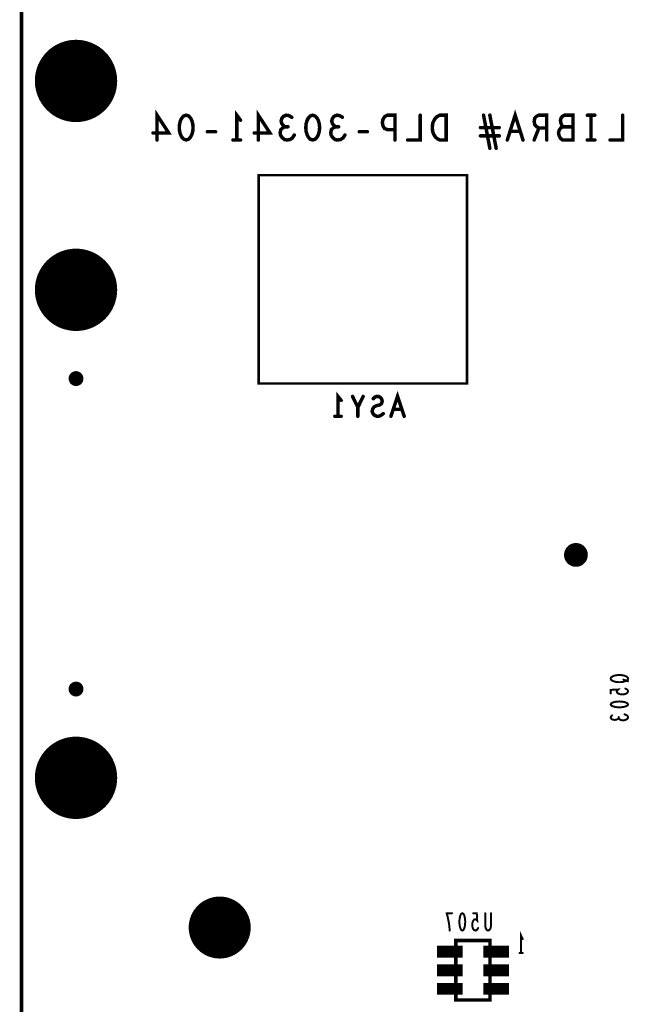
# Model space of a CAD drawing. Extents: x 0 to 8.86, y -3.29 to 6.3.
# Tile 5 of 129: x 0 to 1.24, y 1.36 to 3.34. Entities that reach past the tile are written whole.
import ezdxf

# ---------------------------------------------------------------- set-up
doc = ezdxf.new("R2010")
doc.units = 0
doc.layers.get('0').update_dxf_attribs({"color": 3, "linetype": 'CONTINUOUS'})

# ---------------------------------------------------------------- blocks, each defined once
blk = doc.blocks.new('PAD_R1')
at = {"const_width": 0.5}
blk.add_lwpolyline([(0.25, 0, 1), (-0.25, 0, 1)], format="xyb", close=True, dxfattribs=at)

msp = doc.modelspace()

# ---------------------------------------------------------------- linework, layer by layer
for points, const_width in [([(0, 0), (0, 6.29921), (8.85827, 6.29921), (8.85827, 0)], 0.007), ([(0.332, 3.149), (0.33707, 3.14733), (0.34087, 3.14317), (0.3434, 3.13817), (0.3453, 3.1315), (0.34593, 3.124), (0.3453, 3.1165), (0.3434, 3.10983), (0.34087, 3.10483), (0.33707, 3.10067), (0.332, 3.099), (0.32693, 3.10067), (0.32313, 3.10483), (0.3206, 3.10983), (0.3187, 3.1165), (0.31807, 3.124), (0.3187, 3.1315), (0.3206, 3.13817), (0.32313, 3.14317), (0.32693, 3.14733)], 0.007), ([(0.587, 3.149), (0.59207, 3.14733), (0.59587, 3.14317), (0.5984, 3.13817), (0.6003, 3.1315), (0.60093, 3.124), (0.6003, 3.1165), (0.5984, 3.10983), (0.59587, 3.10483), (0.59207, 3.10067), (0.587, 3.099), (0.58193, 3.10067), (0.57813, 3.10483), (0.5756, 3.10983), (0.5737, 3.1165), (0.57307, 3.124), (0.5737, 3.1315), (0.5756, 3.13817), (0.57813, 3.14317), (0.58193, 3.14733)], 0.007), ([(0.85593, 3.099), (0.85593, 3.149), (0.84327, 3.149), (0.8382, 3.1465), (0.8344, 3.14317), (0.83123, 3.13817), (0.8287, 3.13233), (0.82807, 3.124), (0.8287, 3.11567), (0.83123, 3.10983), (0.8344, 3.10483), (0.8382, 3.1015), (0.84327, 3.099)], 0.007), ([(0.898, 3.028), (0.478, 3.028), (0.478, 2.608), (0.898, 2.608)], 0.005), ([(1.2225, 2.01313), (1.22192, 2.01526), (1.21958, 2.01713), (1.21608, 2.01873), (1.212, 2.0198), (1.20733, 2.02033), (1.20267, 2.02033), (1.198, 2.0198), (1.19392, 2.01873), (1.19042, 2.01713), (1.18808, 2.01526), (1.1875, 2.01313), (1.18808, 2.011), (1.19042, 2.00913), (1.19392, 2.00753), (1.198, 2.00646), (1.20267, 2.00593), (1.20733, 2.00593), (1.212, 2.00646), (1.21608, 2.00753), (1.21958, 2.00913), (1.22192, 2.011)], 0.004), ([(1.1875, 1.96113), (1.18867, 1.96326), (1.19158, 1.96486), (1.19508, 1.96593), (1.19975, 1.96673), (1.205, 1.967), (1.21025, 1.96673), (1.21492, 1.96593), (1.21842, 1.96486), (1.22133, 1.96326), (1.2225, 1.96113), (1.22133, 1.959), (1.21842, 1.9574), (1.21492, 1.95633), (1.21025, 1.95553), (1.205, 1.95526), (1.19975, 1.95553), (1.19508, 1.95633), (1.19158, 1.9574), (1.18867, 1.959)], 0.004), ([(0.8885, 1.54013), (0.89063, 1.53896), (0.89223, 1.53605), (0.8933, 1.53255), (0.8941, 1.52788), (0.89437, 1.52263), (0.8941, 1.51738), (0.8933, 1.51271), (0.89223, 1.50921), (0.89063, 1.5063), (0.8885, 1.50513), (0.88637, 1.5063), (0.88477, 1.50921), (0.8837, 1.51271), (0.8829, 1.51738), (0.88263, 1.52263), (0.8829, 1.52788), (0.8837, 1.53255), (0.88477, 1.53605), (0.88637, 1.53896)], 0.004), ([(0.9445, 1.365), (0.8755, 1.365), (0.8755, 1.485), (0.9445, 1.485), (0.9445, 1.365), (0.8755, 1.365), (0.8755, 1.485), (0.9445, 1.485)], 0.007)]:
    msp.add_lwpolyline(points, close=True, dxfattribs=dict(const_width=const_width))
for points, const_width in [([(0.2734, 3.099), (0.2734, 3.149), (0.29683, 3.11317), (0.26517, 3.11317)], 0.007), ([(0.434, 3.099), (0.434, 3.149), (0.4416, 3.139)], 0.007), ([(0.4774, 3.099), (0.4774, 3.149), (0.50083, 3.11317), (0.46917, 3.11317)], 0.007), ([(1.01083, 3.099), (0.995, 3.149), (0.97917, 3.099)], 0.007), ([(0.53157, 3.12567), (0.52777, 3.12817), (0.5246, 3.13233), (0.52333, 3.13733), (0.5246, 3.14233), (0.52777, 3.1465), (0.53347, 3.149), (0.53917, 3.14817), (0.54487, 3.14483)], 0.007), ([(0.63357, 3.12567), (0.62977, 3.12817), (0.6266, 3.13233), (0.62533, 3.13733), (0.6266, 3.14233), (0.62977, 3.1465), (0.63547, 3.149), (0.64117, 3.14817), (0.64687, 3.14483)], 0.007), ([(0.75267, 3.099), (0.75267, 3.149), (0.73747, 3.149), (0.7324, 3.1465), (0.7286, 3.14067), (0.72733, 3.134), (0.7286, 3.12733), (0.73177, 3.12233), (0.73747, 3.11983), (0.75267, 3.11983)], 0.007), ([(0.80367, 3.149), (0.80367, 3.099), (0.77833, 3.099)], 0.007), ([(0.93133, 3.149), (0.944, 3.08233)], 0.007), ([(0.95667, 3.08233), (0.944, 3.149)], 0.007), ([(1.05867, 3.099), (1.05867, 3.149), (1.04283, 3.149), (1.03777, 3.1465), (1.0346, 3.14317), (1.03333, 3.1365), (1.0346, 3.12983), (1.0384, 3.12567), (1.04283, 3.12317), (1.05867, 3.12317)], 0.007), ([(1.09193, 3.12567), (1.0894, 3.12817), (1.0875, 3.13233), (1.08623, 3.13817), (1.0875, 3.14317), (1.09003, 3.1465), (1.09447, 3.149), (1.11157, 3.149), (1.11157, 3.099), (1.09067, 3.099), (1.08623, 3.10233), (1.0837, 3.10733), (1.08243, 3.11317), (1.0837, 3.119), (1.0875, 3.124), (1.09193, 3.12567), (1.11157, 3.12567)], 0.007), ([(1.1556, 3.149), (1.1404, 3.149)], 0.007), ([(1.148, 3.149), (1.148, 3.099)], 0.007), ([(1.21167, 3.149), (1.21167, 3.099), (1.18633, 3.099)], 0.007), ([(0.39123, 3.11567), (0.37477, 3.11567)], 0.007), ([(0.54993, 3.109), (0.54613, 3.10317), (0.54107, 3.09983), (0.53537, 3.099), (0.5303, 3.09983), (0.52523, 3.104), (0.52207, 3.109), (0.52143, 3.114), (0.5227, 3.11983), (0.52713, 3.124), (0.53157, 3.12567), (0.53727, 3.12567)], 0.007), ([(0.65193, 3.109), (0.64813, 3.10317), (0.64307, 3.09983), (0.63737, 3.099), (0.6323, 3.09983), (0.62723, 3.104), (0.62407, 3.109), (0.62343, 3.114), (0.6247, 3.11983), (0.62913, 3.124), (0.63357, 3.12567), (0.63927, 3.12567)], 0.007), ([(0.69723, 3.11567), (0.68077, 3.11567)], 0.007), ([(0.925, 3.124), (0.963, 3.124)], 0.007), ([(0.98487, 3.1165), (1.00513, 3.1165)], 0.007), ([(1.04283, 3.12317), (1.03333, 3.099)], 0.007), ([(0.4416, 3.099), (0.4264, 3.099)], 0.007), ([(0.963, 3.10733), (0.925, 3.10733)], 0.007), ([(1.1556, 3.099), (1.1404, 3.099)], 0.007), ([(0.638, 2.542), (0.638, 2.582), (0.6444, 2.574)], 0.007), ([(0.66733, 2.582), (0.678, 2.56)], 0.007), ([(0.678, 2.542), (0.678, 2.56), (0.68867, 2.582)], 0.007), ([(0.7292, 2.54733), (0.72493, 2.544), (0.72013, 2.542), (0.71587, 2.542), (0.7116, 2.544), (0.7084, 2.54733), (0.7068, 2.552), (0.70787, 2.55667), (0.71053, 2.56067), (0.71533, 2.56333), (0.72173, 2.56467), (0.72547, 2.56733), (0.72707, 2.572), (0.726, 2.57667), (0.72333, 2.58), (0.7196, 2.582), (0.71587, 2.582), (0.71213, 2.58067), (0.70893, 2.57733)], 0.007), ([(0.77133, 2.542), (0.758, 2.582), (0.74467, 2.542)], 0.007), ([(0.6444, 2.542), (0.6316, 2.542)], 0.007), ([(0.74947, 2.556), (0.76653, 2.556)], 0.007), ([(1.21317, 2.011), (1.2225, 2.0078)], 0.004), ([(1.21725, 1.993), (1.22017, 1.9914), (1.22192, 1.98953), (1.2225, 1.98713), (1.22133, 1.98473), (1.219, 1.98286), (1.21492, 1.98153), (1.21025, 1.98126), (1.20558, 1.9818), (1.20267, 1.98313), (1.20033, 1.985), (1.19975, 1.98686), (1.20033, 1.98873), (1.20267, 1.99113), (1.1875, 1.99033), (1.1875, 1.98313)], 0.004), ([(1.20383, 1.93326), (1.20208, 1.93166), (1.19917, 1.93033), (1.19567, 1.9298), (1.19217, 1.93033), (1.18925, 1.93166), (1.1875, 1.93406), (1.18808, 1.93646), (1.19042, 1.93886)], 0.004), ([(1.2155, 1.941), (1.21958, 1.9394), (1.22192, 1.93726), (1.2225, 1.93486), (1.22192, 1.93273), (1.219, 1.9306), (1.2155, 1.92926), (1.212, 1.929), (1.20792, 1.92953), (1.205, 1.9314), (1.20383, 1.93326), (1.20383, 1.93566)], 0.004), ([(0.86303, 1.50513), (0.8625, 1.51271), (0.8617, 1.51913), (0.86063, 1.52496), (0.8593, 1.53138), (0.85717, 1.54013), (0.86783, 1.54013)], 0.004), ([(0.92037, 1.51038), (0.91877, 1.50746), (0.9169, 1.50571), (0.9145, 1.50513), (0.9121, 1.5063), (0.91023, 1.50863), (0.9089, 1.51271), (0.90863, 1.51738), (0.90917, 1.52205), (0.9105, 1.52496), (0.91237, 1.5273), (0.91423, 1.52788), (0.9161, 1.5273), (0.9185, 1.52496), (0.9177, 1.54013), (0.9105, 1.54013)], 0.004), ([(0.94637, 1.54013), (0.94637, 1.51505), (0.9453, 1.5098), (0.94317, 1.5063), (0.9405, 1.50513), (0.93783, 1.5063), (0.9357, 1.5098), (0.93463, 1.51505), (0.93463, 1.54013)], 0.004), ([(1.007, 1.46), (1.007, 1.495), (1.0102, 1.488)], 0.004), ([(0.83725, 1.4624), (0.88925, 1.4624)], 0.024), ([(0.93075, 1.4624), (0.98275, 1.4624)], 0.024), ([(1.0102, 1.46), (1.0038, 1.46)], 0.004), ([(0.83725, 1.425), (0.88925, 1.425)], 0.024), ([(0.93075, 1.425), (0.98275, 1.425)], 0.024), ([(0.83725, 1.3876), (0.88925, 1.3876)], 0.024), ([(0.93075, 1.3876), (0.98275, 1.3876)], 0.024)]:
    msp.add_lwpolyline(points, dxfattribs=dict(const_width=const_width))

# ---------------------------------------------------------------- block references
for p, xscale, yscale in [((0.11, 3.21807), 0.166, 0.166), ((0.4416, 3.139), 0.007, 0.007), ((0.54487, 3.14483), 0.007, 0.007), ((0.64687, 3.14483), 0.007, 0.007), ((0.80367, 3.149), 0.007, 0.007), ((0.93133, 3.149), 0.007, 0.007), ((0.944, 3.149), 0.007, 0.007), ((1.1404, 3.149), 0.007, 0.007), ((1.148, 3.149), 0.007, 0.007), ((1.1556, 3.149), 0.007, 0.007), ((1.21167, 3.149), 0.007, 0.007), ((0.26517, 3.11317), 0.007, 0.007), ((0.37477, 3.11567), 0.007, 0.007), ((0.39123, 3.11567), 0.007, 0.007), ((0.46917, 3.11317), 0.007, 0.007), ((0.53157, 3.12567), 0.007, 0.007), ((0.53727, 3.12567), 0.007, 0.007), ((0.63357, 3.12567), 0.007, 0.007), ((0.63927, 3.12567), 0.007, 0.007), ((0.68077, 3.11567), 0.007, 0.007), ((0.69723, 3.11567), 0.007, 0.007), ((0.75267, 3.11983), 0.007, 0.007), ((0.925, 3.124), 0.007, 0.007), ((0.963, 3.124), 0.007, 0.007), ((0.98487, 3.1165), 0.007, 0.007), ((1.00513, 3.1165), 0.007, 0.007), ((1.04283, 3.12317), 0.007, 0.007), ((1.05867, 3.12317), 0.007, 0.007), ((1.09193, 3.12567), 0.007, 0.007), ((1.11157, 3.12567), 0.007, 0.007), ((0.2734, 3.099), 0.007, 0.007), ((0.4264, 3.099), 0.007, 0.007), ((0.434, 3.099), 0.007, 0.007), ((0.4416, 3.099), 0.007, 0.007), ((0.4774, 3.099), 0.007, 0.007), ((0.54993, 3.109), 0.007, 0.007), ((0.65193, 3.109), 0.007, 0.007), ((0.75267, 3.099), 0.007, 0.007), ((0.77833, 3.099), 0.007, 0.007), ((0.925, 3.10733), 0.007, 0.007), ((0.963, 3.10733), 0.007, 0.007), ((0.97917, 3.099), 0.007, 0.007), ((1.01083, 3.099), 0.007, 0.007), ((1.03333, 3.099), 0.007, 0.007), ((1.05867, 3.099), 0.007, 0.007), ((1.1404, 3.099), 0.007, 0.007), ((1.148, 3.099), 0.007, 0.007), ((1.1556, 3.099), 0.007, 0.007), ((1.18633, 3.099), 0.007, 0.007), ((0.944, 3.08233), 0.007, 0.007), ((0.95667, 3.08233), 0.007, 0.007), ((0.11, 2.79693), 0.166, 0.166), ((0.11, 2.61799), 0.03, 0.03), ((0.66733, 2.582), 0.007, 0.007), ((0.68867, 2.582), 0.007, 0.007), ((0.70893, 2.57733), 0.007, 0.007), ((0.6444, 2.574), 0.007, 0.007), ((0.678, 2.56), 0.007, 0.007), ((0.6316, 2.542), 0.007, 0.007), ((0.638, 2.542), 0.007, 0.007), ((0.6444, 2.542), 0.007, 0.007), ((0.678, 2.542), 0.007, 0.007), ((0.7292, 2.54733), 0.007, 0.007), ((0.74467, 2.542), 0.007, 0.007), ((0.74947, 2.556), 0.007, 0.007), ((0.76653, 2.556), 0.007, 0.007), ((0.77133, 2.542), 0.007, 0.007), ((1.1175, 2.2625), 0.048, 0.048), ((0.11, 1.99201), 0.03, 0.03), ((1.21317, 2.011), 0.004, 0.004), ((1.2225, 2.0078), 0.004, 0.004), ((1.1875, 1.98313), 0.004, 0.004), ((1.21725, 1.993), 0.004, 0.004), ((1.19042, 1.93886), 0.004, 0.004), ((1.20383, 1.93566), 0.004, 0.004), ((1.20383, 1.93326), 0.004, 0.004), ((1.2155, 1.941), 0.004, 0.004), ((0.11, 1.81307), 0.166, 0.166), ((0.39957, 1.51122), 0.125, 0.125), ((0.86783, 1.54013), 0.004, 0.004), ((0.9105, 1.54013), 0.004, 0.004), ((0.93463, 1.54013), 0.004, 0.004), ((0.94637, 1.54013), 0.004, 0.004), ((0.92037, 1.51038), 0.004, 0.004), ((0.86303, 1.50513), 0.004, 0.004), ((1.0102, 1.488), 0.004, 0.004), ((1.0038, 1.46), 0.004, 0.004), ((1.007, 1.46), 0.004, 0.004), ((1.0102, 1.46), 0.004, 0.004)]:
    msp.add_blockref('PAD_R1', p, dxfattribs=dict(xscale=xscale, yscale=yscale))

doc.saveas('drawing.dxf')
